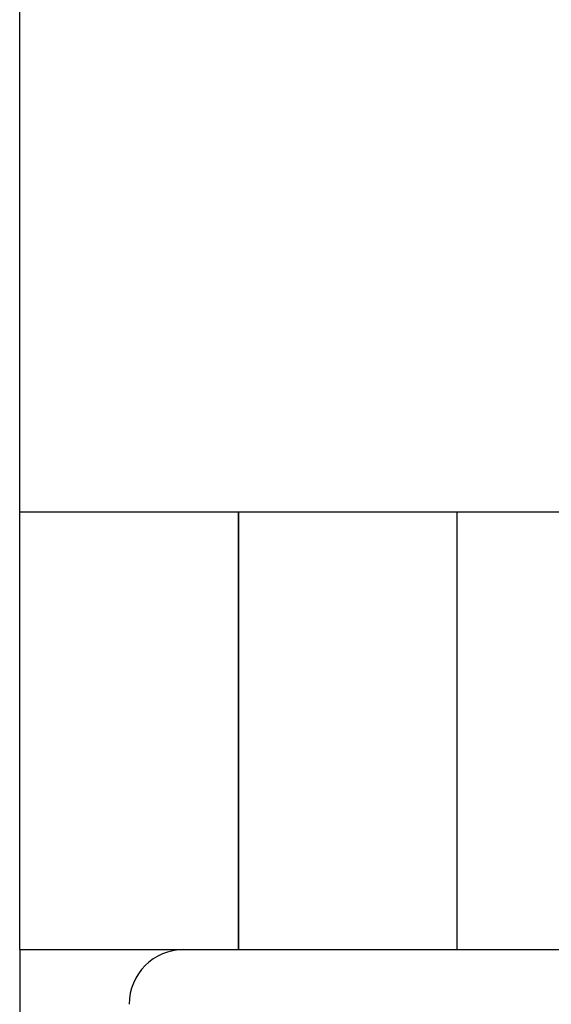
# Model space of a CAD drawing. Header units: millimetres. Extents: x -76 to 76, y -16 to 42.
# Tile 4 of 40: x -75.5 to -73.07, y 12.75 to 17.25. Entities that reach past the tile are written whole.
import ezdxf

# ---------------------------------------------------------------- set-up
doc = ezdxf.new("R2010")
doc.units = ezdxf.units.MM
doc.layers.add('MAIN-1', color=7, linetype='Continuous')
doc.layers.add('MAIN-2', color=7, linetype='Continuous')

msp = doc.modelspace()

# ---------------------------------------------------------------- linework, layer by layer
at = {"layer": 'MAIN-1'}
for p, q in [((-75.5, 15), (-75.5, 25)), ((75.5, 15), (-75.5, 15)), ((-75.5, 13), (-75.5, 15)), ((-74.5, 15), (-74.5, 13)), ((-75.5, 13), (-75.5, 1.75)), ((-75.5, 13), (-74.5, 13)), ((-74.5, 13), (-65, 13))]:
    msp.add_line(p, q, dxfattribs=at)
msp.add_arc((-74.75, 12.75), 0.25, 90, 180, dxfattribs=at)
at = {"layer": 'MAIN-2'}
for p, q in [((-75.5, 15), (-75.5, 15)), ((-75.5, 15), (-75.5, 15)), ((-74.5, 13), (-74.5, 15)), ((-73.5, 13), (-73.5, 15)), ((-75.5, 13), (-75.5, 13))]:
    msp.add_line(p, q, dxfattribs=at)

doc.saveas('drawing.dxf')
